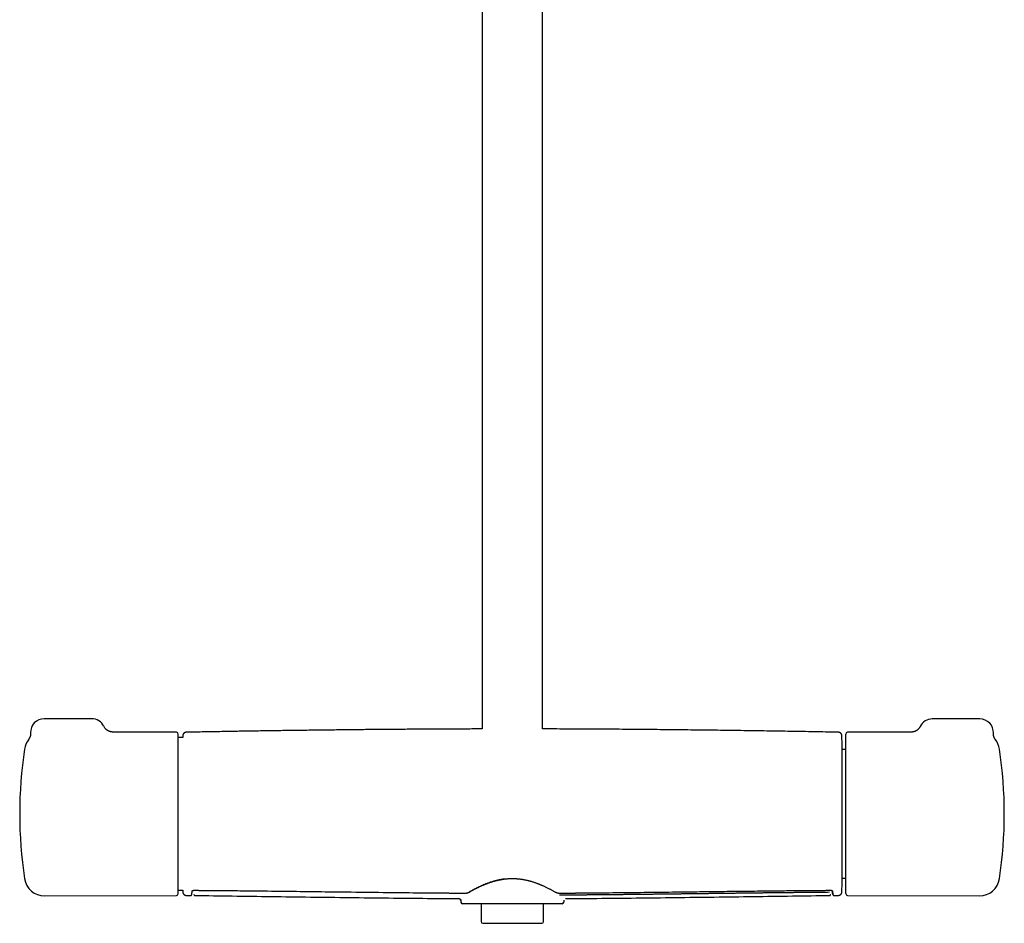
# Model space of a CAD drawing. Header units: millimetres. Extents: x 8 to 1577, y 12 to 2536.
# Tile 12 of 19: x 657 to 947, y 1373 to 1640. Entities that reach past the tile are written whole.
import ezdxf

# ---------------------------------------------------------------- set-up
doc = ezdxf.new("R2010")
doc.units = ezdxf.units.MM

msp = doc.modelspace()

# ---------------------------------------------------------------- linework, layer by layer
at = {"color": 7, "linetype": 'Continuous', "lineweight": 30}
for p, q in [((793.2, 1917.65), (793.2, 1430.65)), ((811, 1430.65), (811, 1917.49)), ((678.24, 1433.66), (664.24, 1433.66)), ((939.76, 1433.6), (925.76, 1433.6)), ((703.24, 1429.66), (684.51, 1429.74)), ((919.74, 1429.74), (900.76, 1429.66)), ((705.05, 1428.1), (703.74, 1428.1)), ((899.17, 1384.15), (899.17, 1427.16)), ((900.26, 1429.1), (900.26, 1429.16)), ((900.26, 1382.15), (900.26, 1429.1)), ((944.25, 1427.65), (944.25, 1427.64)), ((900.26, 1424.61), (899.17, 1424.61)), ((899.17, 1386.71), (900.26, 1386.71)), ((703.74, 1383.21), (705.05, 1383.21)), ((705.05, 1383.21), (705.07, 1382.63)), ((708.29, 1383.14), (708.29, 1383.12)), ((708.29, 1383.11), (708.3, 1383.01)), ((895.9, 1383.01), (895.91, 1383.14)), ((664.4, 1381.48), (703.24, 1381.65)), ((706.06, 1381.65), (707.45, 1381.63)), ((706.06, 1381.65), (706.06, 1381.65)), ((707.45, 1381.65), (707.45, 1381.65)), ((708.65, 1381.63), (708.65, 1381.63)), ((786.39, 1380.71), (786.39, 1380.7)), ((786.39, 1380.7), (786.4, 1380.7)), ((786.93, 1380.17), (786.94, 1379.65)), ((817.27, 1380.23), (817.26, 1379.65)), ((817.75, 1380.7), (817.75, 1380.7)), ((895.54, 1381.63), (895.54, 1381.63)), ((896.74, 1381.63), (898.14, 1381.65)), ((896.74, 1381.65), (896.74, 1381.65)), ((898.14, 1381.66), (898.14, 1381.66)), ((900.76, 1381.65), (939.6, 1381.48)), ((816.76, 1379.16), (787.44, 1379.16)), ((792.9, 1379.16), (792.9, 1373.92)), ((811.3, 1373.92), (811.3, 1379.16)), ((793.4, 1373.42), (802.1, 1373.42)), ((802.1, 1373.42), (810.8, 1373.42))]:
    msp.add_line(p, q, dxfattribs=at)
at = {"color": 7, "linetype": 'Continuous', "lineweight": 30, "flags": 128}
for points in [[(705.07, 1428.71), (705.07, 1428.51), (705.06, 1428.32), (705.05, 1428.13), (705.05, 1428.1)], [(708.3, 1383.14), (708.3, 1383.14), (708.29, 1383.16)], [(895.9, 1383.16), (895.9, 1383.14), (895.9, 1383.14)]]:
    msp.add_lwpolyline(points, dxfattribs=at)
at = {"color": 7, "linetype": 'Continuous', "lineweight": 30}
for centre, radius, start, end in [((664.24, 1429.66), 4, 90, 182.7563), ((678.24, 1429.66), 4, 26.1387, 90), ((925.76, 1429.6), 4, 90, 153.7928), ((939.76, 1429.6), 4, 357.2518, 90), ((703.24, 1429.16), 0.5, 0, 89.75), ((900.76, 1429.16), 0.5, 90.25, 180), ((664.38, 1423.83), 6, 142.398, 171.5732), ((99.46, 1405.66), 800, 1.54039, 1.65087), ((939.62, 1423.83), 6, 8.4268, 39.5206), ((787.04, 1405.66), 130, 171.5732, 188.4268), ((816.96, 1405.66), 130, 351.5732, 8.4268), ((664.38, 1387.48), 6, 188.4268, 270.25), ((939.62, 1387.48), 6, 269.75, 351.5732), ((99.46, 1405.66), 800, 358.35023, 358.45961), ((703.24, 1382.15), 0.5, 270.25, 0), ((786.39, 1380.16), 0.542, 5.9567, 89.6848), ((900.76, 1382.15), 0.5, 180, 269.75), ((787.44, 1379.66), 0.5, 181, 270), ((816.76, 1379.66), 0.5, 270, 359), ((793.4, 1373.92), 0.5, 180, 270), ((810.8, 1373.92), 0.5, 270, 0)]:
    msp.add_arc(centre, radius, start, end, dxfattribs=at)
for points, knots in [([(660.24, 1429.47), (660.25, 1429.39), (660.25, 1429.25), (660.24, 1429.05), (660.22, 1428.87), (660.19, 1428.73), (660.16, 1428.62), (660.14, 1428.51), (660.1, 1428.39), (660.05, 1428.25), (659.98, 1428.08), (659.89, 1427.89), (659.77, 1427.68), (659.67, 1427.55), (659.62, 1427.48)], [0, 0, 0, 0, 0.1072939, 0.2020319, 0.2836661, 0.3518395, 0.406339, 0.4520397, 0.5094585, 0.5807805, 0.6658722, 0.7644598, 0.8760742, 1, 1, 1, 1]), ([(684.52, 1429.74), (684.43, 1429.74), (684.26, 1429.75), (684.01, 1429.78), (683.79, 1429.83), (683.6, 1429.88), (683.43, 1429.94), (683.3, 1430), (683.18, 1430.06), (683.06, 1430.12), (682.94, 1430.19), (682.8, 1430.28), (682.65, 1430.4), (682.48, 1430.54), (682.31, 1430.71), (682.13, 1430.92), (681.97, 1431.15), (681.88, 1431.33), (681.83, 1431.42)], [0, 0, 0, 0, 0.0796635, 0.1534134, 0.2206321, 0.2808431, 0.3336982, 0.3789568, 0.416464, 0.4512078, 0.4936253, 0.5439995, 0.6022341, 0.6681412, 0.7414123, 0.8215914, 0.9080545, 1, 1, 1, 1]), ([(706.05, 1429.67), (706.01, 1429.67), (705.94, 1429.66), (705.83, 1429.64), (705.73, 1429.61), (705.64, 1429.57), (705.56, 1429.53), (705.48, 1429.48), (705.42, 1429.43), (705.37, 1429.38), (705.32, 1429.33), (705.26, 1429.26), (705.2, 1429.17), (705.15, 1429.07), (705.11, 1428.96), (705.08, 1428.83), (705.07, 1428.75), (705.07, 1428.7)], [0, 0, 0, 0, 0.071812, 0.139474, 0.201999, 0.258585, 0.323754, 0.376344, 0.42081, 0.462585, 0.513529, 0.573745, 0.643069, 0.721097, 0.807188, 0.900494, 1, 1, 1, 1]), ([(793.2, 1430.65), (792.76, 1430.64), (790.77, 1430.64), (787.23, 1430.63), (782.69, 1430.61), (778.23, 1430.59), (773.87, 1430.56), (769.46, 1430.53), (765.01, 1430.5), (760.52, 1430.46), (755.99, 1430.41), (751.42, 1430.36), (746.81, 1430.31), (742.16, 1430.25), (737.46, 1430.19), (732.73, 1430.12), (728.04, 1430.05), (723.41, 1429.98), (718.84, 1429.9), (714.22, 1429.82), (709.96, 1429.75), (707.23, 1429.7), (706.05, 1429.67)], [0, 0, 0, 0, 0.015282, 0.068325, 0.121928, 0.171556, 0.221654, 0.272223, 0.323263, 0.374773, 0.426754, 0.479205, 0.532127, 0.58552, 0.639384, 0.693718, 0.748523, 0.800628, 0.853151, 0.906092, 0.959452, 1, 1, 1, 1]), ([(898.15, 1429.67), (897.43, 1429.69), (895.61, 1429.72), (892.66, 1429.78), (889.27, 1429.84), (885.83, 1429.9), (882.35, 1429.95), (878.81, 1430.01), (875.33, 1430.07), (871.9, 1430.12), (868.54, 1430.17), (865.13, 1430.21), (861.68, 1430.26), (858.19, 1430.3), (854.65, 1430.34), (851.08, 1430.38), (847.47, 1430.42), (843.81, 1430.46), (840.11, 1430.49), (836.38, 1430.52), (832.67, 1430.55), (829, 1430.57), (825.37, 1430.59), (821.69, 1430.61), (817.98, 1430.63), (814.41, 1430.64), (812.08, 1430.64), (811, 1430.65)], [0, 0, 0, 0, 0.024509, 0.062827, 0.101705, 0.141142, 0.181139, 0.221695, 0.26281, 0.300991, 0.339641, 0.378762, 0.418353, 0.458413, 0.498944, 0.539945, 0.581416, 0.623356, 0.665767, 0.708648, 0.751998, 0.793302, 0.835024, 0.877164, 0.919721, 0.962697, 1, 1, 1, 1]), ([(899.13, 1428.7), (899.12, 1428.75), (899.12, 1428.85), (899.08, 1428.98), (899.04, 1429.09), (898.99, 1429.17), (898.96, 1429.23), (898.92, 1429.28), (898.88, 1429.33), (898.82, 1429.4), (898.73, 1429.47), (898.63, 1429.53), (898.52, 1429.59), (898.41, 1429.63), (898.28, 1429.66), (898.19, 1429.66), (898.15, 1429.67)], [0, 0, 0, 0, 0.132571, 0.246032, 0.339403, 0.39604, 0.441445, 0.476584, 0.508359, 0.56175, 0.627998, 0.706502, 0.772751, 0.844463, 0.920622, 1, 1, 1, 1]), ([(922.17, 1431.37), (922.15, 1431.32), (922.1, 1431.23), (922.02, 1431.09), (921.92, 1430.94), (921.81, 1430.8), (921.7, 1430.67), (921.58, 1430.55), (921.46, 1430.44), (921.33, 1430.33), (921.2, 1430.24), (921.07, 1430.15), (920.94, 1430.08), (920.81, 1430.01), (920.68, 1429.95), (920.56, 1429.9), (920.44, 1429.86), (920.33, 1429.83), (920.24, 1429.81), (920.15, 1429.79), (920.07, 1429.77), (920, 1429.76), (919.93, 1429.75), (919.88, 1429.75), (919.83, 1429.74), (919.79, 1429.74), (919.76, 1429.74), (919.75, 1429.74), (919.74, 1429.74), (919.74, 1429.74)], [0, 0, 0, 0, 0.0386847, 0.0863653, 0.1336721, 0.1805918, 0.2271039, 0.2731773, 0.3187666, 0.3638066, 0.4082048, 0.4518322, 0.4945154, 0.5360343, 0.5761362, 0.6145738, 0.6511652, 0.6858512, 0.7187234, 0.750011, 0.7800436, 0.809211, 0.8379323, 0.8666364, 0.8956731, 0.9253966, 0.9562087, 0.9884875, 1, 1, 1, 1]), ([(944.25, 1427.64), (944.25, 1427.64), (944.25, 1427.64), (944.25, 1427.65), (944.24, 1427.67), (944.22, 1427.69), (944.2, 1427.72), (944.18, 1427.75), (944.15, 1427.79), (944.12, 1427.84), (944.09, 1427.9), (944.06, 1427.96), (944.02, 1428.03), (943.99, 1428.11), (943.95, 1428.2), (943.91, 1428.31), (943.88, 1428.42), (943.84, 1428.55), (943.81, 1428.69), (943.78, 1428.84), (943.76, 1428.99), (943.75, 1429.15), (943.75, 1429.29), (943.76, 1429.38), (943.76, 1429.41)], [0, 0, 0, 0, 0.036551, 0.088819, 0.137325, 0.182467, 0.224742, 0.264723, 0.303029, 0.34032, 0.377288, 0.414385, 0.452309, 0.491776, 0.533459, 0.577939, 0.625616, 0.676599, 0.730653, 0.787269, 0.845834, 0.905789, 0.967133, 1, 1, 1, 1]), ([(703.74, 1405.66), (703.74, 1405.89), (703.74, 1406.35), (703.74, 1407.03), (703.74, 1407.72), (703.74, 1408.4), (703.74, 1409.08), (703.74, 1409.77), (703.74, 1410.45), (703.74, 1411.12), (703.74, 1411.77), (703.74, 1412.41), (703.74, 1413.05), (703.74, 1413.68), (703.74, 1414.35), (703.74, 1415.04), (703.74, 1415.76), (703.74, 1416.47), (703.74, 1417.17), (703.74, 1417.85), (703.74, 1418.57), (703.74, 1419.32), (703.74, 1420.1), (703.74, 1420.85), (703.74, 1421.58), (703.74, 1422.24), (703.74, 1422.84), (703.74, 1423.38), (703.74, 1423.9), (703.74, 1424.4), (703.74, 1424.88), (703.74, 1425.31), (703.74, 1425.69), (703.74, 1426.04), (703.74, 1426.37), (703.74, 1426.68), (703.74, 1426.98), (703.74, 1427.25), (703.74, 1427.52), (703.74, 1427.77), (703.74, 1428.01), (703.74, 1428.22), (703.74, 1428.42), (703.74, 1428.59), (703.74, 1428.73), (703.74, 1428.87), (703.74, 1428.99), (703.74, 1429.09), (703.74, 1429.15), (703.74, 1429.16), (703.74, 1429.16)], [0, 0, 0, 0, 0.018666, 0.0373, 0.055916, 0.07453, 0.09316, 0.11182, 0.131338, 0.149452, 0.167544, 0.185628, 0.203719, 0.221832, 0.239982, 0.261459, 0.282889, 0.304295, 0.325704, 0.347138, 0.368623, 0.394938, 0.421189, 0.447419, 0.473675, 0.5, 0.521936, 0.543821, 0.565682, 0.587545, 0.609436, 0.63138, 0.649792, 0.668167, 0.68652, 0.704867, 0.723223, 0.741602, 0.760022, 0.779812, 0.799563, 0.819294, 0.839024, 0.858772, 0.878557, 0.897514, 0.923135, 0.948729, 0.974336, 1, 1, 1, 1]), ([(703.74, 1382.15), (703.74, 1382.16), (703.74, 1382.16), (703.74, 1382.19), (703.74, 1382.24), (703.74, 1382.31), (703.74, 1382.4), (703.74, 1382.51), (703.74, 1382.65), (703.74, 1382.8), (703.74, 1382.96), (703.74, 1383.14), (703.74, 1383.34), (703.74, 1383.56), (703.74, 1383.82), (703.74, 1384.1), (703.74, 1384.43), (703.74, 1384.78), (703.74, 1385.16), (703.74, 1385.56), (703.74, 1386.01), (703.74, 1386.53), (703.74, 1387.11), (703.74, 1387.72), (703.74, 1388.36), (703.74, 1389), (703.74, 1389.62), (703.74, 1390.22), (703.74, 1390.83), (703.74, 1391.47), (703.74, 1392.12), (703.74, 1392.76), (703.74, 1393.37), (703.74, 1393.95), (703.74, 1394.54), (703.74, 1395.15), (703.74, 1395.76), (703.74, 1396.38), (703.74, 1397.02), (703.74, 1397.69), (703.74, 1398.38), (703.74, 1399.07), (703.74, 1399.78), (703.74, 1400.48), (703.74, 1401.19), (703.74, 1401.97), (703.74, 1402.82), (703.74, 1403.77), (703.74, 1404.71), (703.74, 1405.34), (703.74, 1405.66)], [0, 0, 0, 0, 0.018665, 0.037297, 0.055912, 0.074527, 0.093157, 0.111819, 0.131338, 0.149452, 0.167544, 0.185628, 0.203719, 0.221832, 0.239982, 0.261459, 0.282889, 0.304295, 0.325704, 0.347138, 0.368623, 0.394938, 0.421189, 0.447419, 0.473675, 0.5, 0.521936, 0.543821, 0.565682, 0.587545, 0.609436, 0.63138, 0.649792, 0.668167, 0.68652, 0.704867, 0.723223, 0.741602, 0.760022, 0.779812, 0.799563, 0.819294, 0.839024, 0.858772, 0.878557, 0.897515, 0.923138, 0.948732, 0.974339, 1, 1, 1, 1]), ([(789.46, 1382.7), (789.78, 1382.88), (790.41, 1383.24), (791.5, 1383.82), (792.68, 1384.4), (793.96, 1384.97), (795.33, 1385.49), (796.62, 1385.89), (797.79, 1386.19), (798.83, 1386.4), (799.54, 1386.5), (799.89, 1386.55)], [0, 0, 0, 0, 0.124941, 0.2504, 0.37601, 0.501425, 0.62641, 0.750925, 0.833807, 0.91675, 1, 1, 1, 1]), ([(789.61, 1382.71), (789.7, 1382.77), (789.89, 1382.87), (790.17, 1383.03), (790.43, 1383.17), (790.67, 1383.31), (790.89, 1383.43), (791.09, 1383.53), (791.27, 1383.62), (791.42, 1383.7), (791.56, 1383.77), (791.71, 1383.85), (791.92, 1383.95), (792.19, 1384.08), (792.52, 1384.24), (792.85, 1384.39), (793.12, 1384.52), (793.33, 1384.61), (793.48, 1384.67), (793.64, 1384.74), (793.81, 1384.81), (794, 1384.89), (794.23, 1384.98), (794.49, 1385.08), (794.78, 1385.19), (795.12, 1385.31), (795.49, 1385.44), (795.9, 1385.58), (796.35, 1385.72), (796.85, 1385.87), (797.35, 1386), (797.84, 1386.12), (798.32, 1386.22), (798.83, 1386.32), (799.37, 1386.41), (799.74, 1386.46), (799.93, 1386.48)], [0, 0, 0, 0, 0.039288, 0.075408, 0.108403, 0.138303, 0.165127, 0.188886, 0.208486, 0.225459, 0.241677, 0.257897, 0.274119, 0.310342, 0.346525, 0.381038, 0.413172, 0.428615, 0.443439, 0.457745, 0.473946, 0.49307, 0.514702, 0.539166, 0.566466, 0.596608, 0.630221, 0.666783, 0.706291, 0.748736, 0.7941, 0.831776, 0.871225, 0.912426, 0.955358, 1, 1, 1, 1]), ([(799.93, 1386.48), (800.06, 1386.5), (800.32, 1386.52), (800.67, 1386.56), (800.99, 1386.58), (801.25, 1386.59), (801.46, 1386.6), (801.62, 1386.6), (801.76, 1386.61), (801.91, 1386.61), (802.08, 1386.61), (802.3, 1386.61), (802.54, 1386.61), (802.82, 1386.6), (803.14, 1386.58), (803.48, 1386.56), (803.87, 1386.53), (804.13, 1386.5), (804.27, 1386.48)], [0, 0, 0, 0, 0.093123, 0.176092, 0.249101, 0.312291, 0.355113, 0.391961, 0.422854, 0.452672, 0.493737, 0.542512, 0.599018, 0.663294, 0.735408, 0.81546, 0.903593, 1, 1, 1, 1]), ([(804.27, 1386.48), (804.44, 1386.46), (804.76, 1386.42), (805.22, 1386.35), (805.63, 1386.27), (806, 1386.2), (806.33, 1386.12), (806.61, 1386.06), (806.86, 1386), (807.06, 1385.94), (807.26, 1385.89), (807.45, 1385.84), (807.72, 1385.76), (808.06, 1385.66), (808.46, 1385.53), (808.84, 1385.4), (809.14, 1385.29), (809.37, 1385.21), (809.53, 1385.15), (809.69, 1385.08), (809.87, 1385.01), (810.07, 1384.93), (810.3, 1384.84), (810.55, 1384.74), (810.83, 1384.62), (811.13, 1384.48), (811.46, 1384.34), (811.81, 1384.17), (812.17, 1384), (812.56, 1383.81), (812.93, 1383.62), (813.27, 1383.44), (813.6, 1383.27), (813.93, 1383.09), (814.26, 1382.9), (814.48, 1382.78), (814.59, 1382.71)], [0, 0, 0, 0, 0.039693, 0.076091, 0.109264, 0.139268, 0.166142, 0.189919, 0.209517, 0.22648, 0.242681, 0.258877, 0.275069, 0.311214, 0.347313, 0.381716, 0.413743, 0.429135, 0.443912, 0.458203, 0.47448, 0.493692, 0.515422, 0.53996, 0.567303, 0.597449, 0.631019, 0.667488, 0.706851, 0.749107, 0.794257, 0.831768, 0.87108, 0.912207, 0.955169, 1, 1, 1, 1]), ([(707.79, 1382.84), (707.79, 1382.85), (707.8, 1382.87), (707.8, 1382.9), (707.81, 1382.91), (707.81, 1382.91), (707.82, 1382.92), (707.83, 1382.94), (707.86, 1382.97), (707.89, 1383), (707.93, 1383.03), (707.96, 1383.05), (707.99, 1383.06), (708.02, 1383.08), (708.05, 1383.09), (708.1, 1383.11), (708.15, 1383.12), (708.21, 1383.13), (708.27, 1383.14), (708.3, 1383.14)], [0, 0, 0, 0, 0.0992654, 0.1799845, 0.242204, 0.2862486, 0.3252835, 0.4079289, 0.5028687, 0.5832543, 0.6575011, 0.7204235, 0.7481765, 0.7827684, 0.8270319, 0.8657485, 0.9080393, 0.9528216, 1, 1, 1, 1]), ([(708.3, 1383.14), (708.51, 1383.14), (708.93, 1383.13), (709.53, 1383.13), (710.1, 1383.12), (710.62, 1383.12), (711.1, 1383.12), (711.55, 1383.11), (711.94, 1383.11), (712.28, 1383.11), (712.58, 1383.11), (712.85, 1383.1), (713.11, 1383.1), (713.38, 1383.1), (713.87, 1383.1), (714.6, 1383.09), (715.58, 1383.08), (717.98, 1383.06), (723.2, 1383.01), (730.89, 1382.93), (739.61, 1382.82), (748.77, 1382.71), (758.69, 1382.59), (768.94, 1382.47), (775.8, 1382.4), (779.28, 1382.38), (779.8, 1382.37), (780.31, 1382.37), (780.81, 1382.36), (781.3, 1382.36), (781.77, 1382.36), (782.23, 1382.35), (782.63, 1382.35), (783, 1382.35), (783.35, 1382.34), (783.75, 1382.34), (784.19, 1382.34), (784.68, 1382.34), (785.2, 1382.33), (785.76, 1382.33), (786.35, 1382.32), (786.97, 1382.32), (787.64, 1382.32), (788.1, 1382.31), (788.33, 1382.31)], [0, 0, 0, 0, 0.008074, 0.015637, 0.022688, 0.029228, 0.035255, 0.04077, 0.045774, 0.04991, 0.053616, 0.056929, 0.060185, 0.063462, 0.066762, 0.078728, 0.090955, 0.103232, 0.169002, 0.28645, 0.39131, 0.496161, 0.629589, 0.763004, 0.880405, 0.886863, 0.89332, 0.899773, 0.906082, 0.912181, 0.918068, 0.923745, 0.929336, 0.933166, 0.937565, 0.942533, 0.94807, 0.954177, 0.960853, 0.96767, 0.974992, 0.982822, 0.991157, 1, 1, 1, 1]), ([(815.86, 1382.31), (816.08, 1382.31), (816.5, 1382.32), (817.1, 1382.32), (817.67, 1382.32), (818.19, 1382.33), (818.67, 1382.33), (819.11, 1382.33), (819.5, 1382.34), (819.85, 1382.34), (820.14, 1382.34), (820.42, 1382.34), (820.68, 1382.34), (820.94, 1382.35), (821.44, 1382.35), (822.17, 1382.35), (823.14, 1382.36), (825.55, 1382.38), (830.77, 1382.43), (838.45, 1382.51), (847.18, 1382.61), (855.14, 1382.71), (862.69, 1382.8), (869.81, 1382.89), (876.12, 1382.96), (881.63, 1383.02), (884.93, 1383.05), (886.85, 1383.07), (887.36, 1383.07), (887.88, 1383.08), (888.38, 1383.08), (888.87, 1383.08), (889.34, 1383.09), (889.8, 1383.09), (890.2, 1383.1), (890.57, 1383.1), (890.92, 1383.1), (891.32, 1383.1), (891.76, 1383.11), (892.25, 1383.11), (892.77, 1383.12), (893.33, 1383.12), (893.91, 1383.12), (894.54, 1383.13), (895.21, 1383.13), (895.67, 1383.14), (895.9, 1383.14)], [0, 0, 0, 0, 0.008077, 0.015642, 0.022694, 0.029233, 0.035259, 0.040773, 0.045774, 0.049909, 0.053613, 0.056924, 0.060179, 0.063456, 0.066755, 0.078719, 0.090942, 0.103215, 0.168961, 0.286361, 0.391188, 0.496025, 0.584987, 0.673957, 0.762933, 0.821657, 0.880381, 0.88684, 0.8933, 0.899754, 0.906064, 0.912163, 0.918052, 0.92373, 0.929324, 0.933158, 0.93756, 0.942532, 0.948072, 0.954182, 0.96086, 0.967677, 0.975, 0.982828, 0.991162, 1, 1, 1, 1]), ([(895.9, 1383.14), (895.93, 1383.14), (895.97, 1383.13), (896.03, 1383.13), (896.07, 1383.12), (896.13, 1383.1), (896.19, 1383.07), (896.25, 1383.04), (896.29, 1383.01), (896.33, 1382.98), (896.36, 1382.95), (896.38, 1382.93), (896.38, 1382.91), (896.39, 1382.91), (896.39, 1382.9), (896.4, 1382.87), (896.4, 1382.85), (896.4, 1382.84)], [0, 0, 0, 0, 0.042025, 0.079561, 0.111962, 0.138446, 0.237316, 0.306244, 0.38413, 0.469559, 0.558833, 0.637205, 0.708026, 0.752021, 0.814746, 0.897392, 1, 1, 1, 1]), ([(705.07, 1382.62), (705.07, 1382.58), (705.08, 1382.5), (705.1, 1382.39), (705.13, 1382.3), (705.17, 1382.2), (705.22, 1382.12), (705.27, 1382.05), (705.32, 1381.98), (705.38, 1381.92), (705.47, 1381.84), (705.57, 1381.78), (705.68, 1381.72), (705.8, 1381.68), (705.92, 1381.65), (706.01, 1381.65), (706.06, 1381.65)], [0, 0, 0, 0, 0.0767735, 0.149142, 0.2160375, 0.276593, 0.3463458, 0.4026389, 0.4500849, 0.5098313, 0.5839643, 0.6718023, 0.7459176, 0.826126, 0.9112811, 1, 1, 1, 1]), ([(707.45, 1381.63), (707.45, 1381.63), (707.47, 1381.63), (707.5, 1381.63), (707.52, 1381.64), (707.54, 1381.64), (707.56, 1381.65), (707.58, 1381.66), (707.61, 1381.68), (707.63, 1381.7), (707.65, 1381.73), (707.67, 1381.76), (707.69, 1381.8), (707.7, 1381.85), (707.72, 1381.91), (707.73, 1381.99), (707.75, 1382.08), (707.76, 1382.19), (707.77, 1382.31), (707.78, 1382.46), (707.79, 1382.64), (707.79, 1382.77), (707.79, 1382.84)], [0, 0, 0, 0, 0.003856, 0.012534, 0.025012, 0.039396, 0.056917, 0.077596, 0.106598, 0.140182, 0.178359, 0.22114, 0.268536, 0.32711, 0.391505, 0.461741, 0.537847, 0.619853, 0.706176, 0.798272, 0.896192, 1, 1, 1, 1]), ([(708.35, 1381.92), (708.35, 1381.91), (708.35, 1381.89), (708.36, 1381.85), (708.38, 1381.8), (708.4, 1381.75), (708.44, 1381.7), (708.5, 1381.66), (708.56, 1381.62), (708.62, 1381.62), (708.65, 1381.61)], [0, 0, 0, 0, 0.156929, 0.330962, 0.465161, 0.589889, 0.705532, 0.812412, 0.910644, 1, 1, 1, 1]), ([(708.65, 1381.61), (712.31, 1381.57), (719.81, 1381.47), (731.14, 1381.32), (742.64, 1381.16), (754.15, 1381.01), (765.66, 1380.87), (776.41, 1380.77), (783.32, 1380.72), (786.4, 1380.71)], [0, 0, 0, 0, 0.1411427, 0.2891924, 0.4372256, 0.585243, 0.7332455, 0.8812343, 1, 1, 1, 1]), ([(786.81, 1380.5), (786.82, 1380.49), (786.85, 1380.44), (786.89, 1380.37), (786.92, 1380.29), (786.93, 1380.24), (786.93, 1380.22)], [0, 0, 0, 0, 0.171866, 0.418404, 0.694421, 1, 1, 1, 1]), ([(788.33, 1382.31), (788.36, 1382.31), (788.42, 1382.31), (788.51, 1382.32), (788.61, 1382.34), (788.7, 1382.35), (788.78, 1382.37), (788.88, 1382.4), (788.98, 1382.43), (789.08, 1382.47), (789.19, 1382.51), (789.32, 1382.56), (789.46, 1382.63), (789.56, 1382.69), (789.61, 1382.71)], [0, 0, 0, 0, 0.051523, 0.097023, 0.173487, 0.232853, 0.277269, 0.352352, 0.436283, 0.510861, 0.602788, 0.71475, 0.846954, 1, 1, 1, 1]), ([(814.59, 1382.71), (814.64, 1382.68), (814.74, 1382.63), (814.89, 1382.56), (815.03, 1382.5), (815.13, 1382.46), (815.22, 1382.43), (815.3, 1382.4), (815.39, 1382.38), (815.49, 1382.36), (815.59, 1382.33), (815.7, 1382.32), (815.79, 1382.31), (815.84, 1382.31), (815.86, 1382.31)], [0, 0, 0, 0, 0.162791, 0.301682, 0.416561, 0.507251, 0.561481, 0.625132, 0.699161, 0.762193, 0.832126, 0.910542, 0.953654, 1, 1, 1, 1]), ([(895.5, 1382.54), (894.67, 1382.53), (893.74, 1382.52), (892.61, 1382.51), (892.13, 1382.51), (891.54, 1382.5), (890.96, 1382.5), (890.38, 1382.49), (889.6, 1382.49), (888.82, 1382.48), (888.04, 1382.47), (887.46, 1382.47), (886.88, 1382.46), (886.29, 1382.45), (885.71, 1382.45), (885.13, 1382.44), (884.54, 1382.44), (883.96, 1382.43), (883.38, 1382.42), (882.79, 1382.42), (882.21, 1382.41), (881.63, 1382.41), (880.85, 1382.4), (880.07, 1382.39), (879.3, 1382.38), (878.71, 1382.37), (878.13, 1382.37), (877.55, 1382.36), (876.96, 1382.35), (876.38, 1382.35), (875.8, 1382.34), (875.21, 1382.33), (874.63, 1382.33), (874.05, 1382.32), (873.46, 1382.31), (872.88, 1382.31), (872.1, 1382.3), (871.32, 1382.29), (870.55, 1382.28), (869.96, 1382.27), (869.38, 1382.26), (868.8, 1382.26), (868.21, 1382.25), (867.63, 1382.24), (867.05, 1382.24), (866.46, 1382.23), (865.88, 1382.22), (865.3, 1382.21), (864.72, 1382.21), (863.94, 1382.2), (863.16, 1382.19), (862.38, 1382.18), (861.8, 1382.17), (861.22, 1382.16), (860.63, 1382.16), (860.05, 1382.15), (859.47, 1382.14), (858.88, 1382.13), (858.3, 1382.13), (857.72, 1382.12), (857.13, 1382.11), (856.55, 1382.1), (855.97, 1382.1), (855.19, 1382.09), (854.41, 1382.08), (853.63, 1382.07), (853.05, 1382.06), (852.47, 1382.05), (851.88, 1382.05), (851.3, 1382.04), (850.72, 1382.03), (850.13, 1382.03), (849.55, 1382.02), (848.97, 1382.01), (848.38, 1382), (847.8, 1382), (847.22, 1381.99), (846.44, 1381.98), (845.66, 1381.97), (844.89, 1381.96), (844.3, 1381.96), (843.72, 1381.95), (843.14, 1381.94), (842.55, 1381.93), (841.97, 1381.93), (841.39, 1381.92), (840.8, 1381.92), (840.22, 1381.91), (839.64, 1381.9), (839.05, 1381.9), (838.28, 1381.89), (837.5, 1381.88), (836.72, 1381.87), (836.14, 1381.86), (835.55, 1381.86), (834.97, 1381.85), (834.39, 1381.85), (833.8, 1381.84), (833.22, 1381.83), (832.64, 1381.83), (832.05, 1381.82), (831.47, 1381.82), (830.89, 1381.81), (830.3, 1381.81), (829.53, 1381.8), (828.75, 1381.79), (827.97, 1381.79), (827.39, 1381.78), (826.81, 1381.78), (826.22, 1381.77), (825.64, 1381.77), (825.06, 1381.76), (824.47, 1381.76), (823.89, 1381.75), (823.31, 1381.75), (822.72, 1381.74), (822.14, 1381.74), (821.48, 1381.73), (820.74, 1381.73), (818.89, 1381.72), (817.3, 1381.71), (815.99, 1381.7)], [0, 0, 0, 0, 0.031491, 0.035159, 0.042494, 0.049829, 0.057164, 0.064499, 0.071835, 0.086505, 0.09384, 0.101175, 0.10851, 0.115845, 0.123181, 0.130516, 0.137851, 0.145186, 0.152521, 0.159856, 0.167191, 0.174527, 0.181862, 0.196532, 0.203867, 0.211202, 0.218538, 0.225873, 0.233208, 0.240543, 0.247878, 0.255213, 0.262548, 0.269884, 0.277219, 0.284554, 0.291889, 0.306559, 0.313895, 0.32123, 0.328565, 0.3359, 0.343235, 0.35057, 0.357905, 0.365241, 0.372576, 0.379911, 0.387246, 0.394581, 0.409252, 0.416587, 0.423922, 0.431257, 0.438592, 0.445927, 0.453262, 0.460598, 0.467933, 0.475268, 0.482603, 0.489938, 0.497273, 0.504608, 0.519279, 0.526614, 0.533949, 0.541284, 0.548619, 0.555955, 0.56329, 0.570625, 0.57796, 0.585295, 0.59263, 0.599965, 0.607301, 0.614636, 0.629306, 0.636641, 0.643976, 0.651312, 0.658647, 0.665982, 0.673317, 0.680652, 0.687987, 0.695322, 0.702658, 0.709993, 0.717328, 0.731998, 0.739333, 0.746668, 0.754004, 0.761339, 0.768674, 0.776009, 0.783344, 0.790679, 0.798015, 0.80535, 0.812685, 0.82002, 0.827355, 0.842025, 0.849361, 0.856696, 0.864031, 0.871366, 0.878701, 0.886036, 0.893372, 0.900707, 0.908042, 0.915377, 0.922712, 0.930047, 0.940316, 0.950585, 1, 1, 1, 1]), ([(817.75, 1380.71), (820.84, 1380.72), (827.77, 1380.77), (838.53, 1380.87), (850.04, 1381.01), (861.55, 1381.16), (873.06, 1381.32), (884.39, 1381.47), (891.89, 1381.57), (895.54, 1381.61)], [0, 0, 0, 0, 0.119227, 0.267138, 0.415063, 0.563003, 0.710959, 0.858931, 1, 1, 1, 1]), ([(895.55, 1381.61), (895.57, 1381.62), (895.62, 1381.62), (895.68, 1381.64), (895.73, 1381.67), (895.77, 1381.71), (895.79, 1381.75), (895.81, 1381.78), (895.82, 1381.8), (895.82, 1381.81), (895.83, 1381.84), (895.83, 1381.86), (895.84, 1381.89), (895.84, 1381.91), (895.84, 1381.93)], [0, 0, 0, 0, 0.0387199, 0.080189, 0.1244103, 0.1716795, 0.2408113, 0.3174835, 0.4026884, 0.4998362, 0.6108802, 0.733476, 0.8694843, 1, 1, 1, 1]), ([(896.46, 1382.03), (896.46, 1382.01), (896.45, 1381.96), (896.45, 1381.93), (896.44, 1381.92), (896.44, 1381.97), (896.43, 1382.06), (896.42, 1382.19), (896.41, 1382.38), (896.41, 1382.61), (896.4, 1382.8), (896.4, 1382.89)], [0, 0, 0, 0, 0.062183, 0.177967, 0.29556, 0.412781, 0.529819, 0.646866, 0.764116, 0.881763, 1, 1, 1, 1]), ([(896.4, 1382.84), (896.41, 1382.77), (896.41, 1382.63), (896.42, 1382.46), (896.43, 1382.31), (896.44, 1382.18), (896.45, 1382.08), (896.46, 1381.99), (896.48, 1381.91), (896.49, 1381.85), (896.51, 1381.8), (896.53, 1381.76), (896.55, 1381.73), (896.57, 1381.7), (896.59, 1381.68), (896.61, 1381.66), (896.64, 1381.65), (896.66, 1381.64), (896.68, 1381.64), (896.7, 1381.63), (896.71, 1381.63), (896.73, 1381.63), (896.75, 1381.63), (896.75, 1381.63)], [0, 0, 0, 0, 0.105633, 0.205157, 0.298661, 0.386218, 0.46788, 0.542383, 0.611262, 0.67453, 0.732193, 0.779751, 0.822674, 0.860958, 0.894599, 0.923595, 0.944211, 0.961611, 0.975812, 0.984386, 0.991213, 0.996362, 1, 1, 1, 1]), ([(898.14, 1381.65), (898.18, 1381.65), (898.25, 1381.65), (898.36, 1381.67), (898.46, 1381.7), (898.55, 1381.74), (898.64, 1381.78), (898.71, 1381.83), (898.78, 1381.89), (898.85, 1381.95), (898.92, 1382.03), (898.99, 1382.13), (899.05, 1382.24), (899.09, 1382.36), (899.12, 1382.48), (899.12, 1382.57), (899.13, 1382.62)], [0, 0, 0, 0, 0.0767841, 0.1491606, 0.216062, 0.2766213, 0.3463765, 0.4026691, 0.4501119, 0.5098545, 0.5839831, 0.6718165, 0.7459282, 0.8261329, 0.9112844, 1, 1, 1, 1])]:
    msp.add_open_spline(points, degree=3, knots=knots, dxfattribs=at)

doc.saveas('drawing.dxf')
